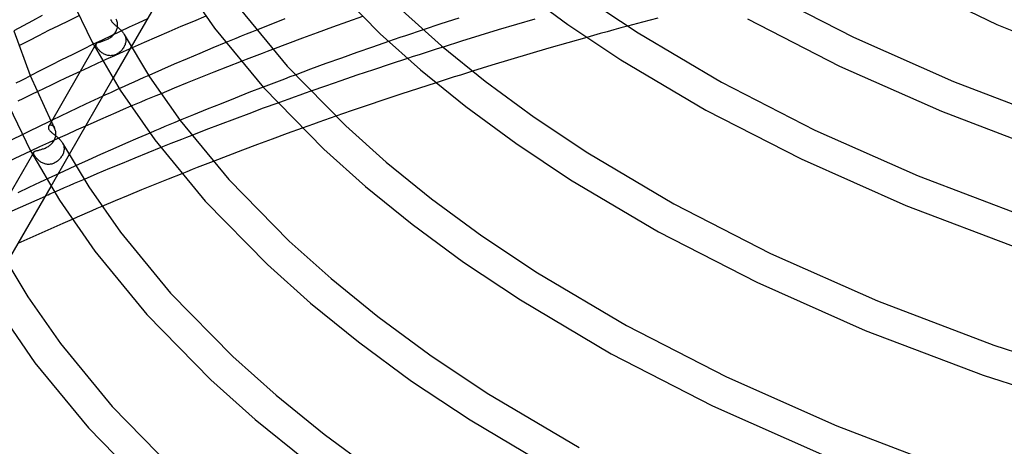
# Model space of a CAD drawing. Header units: millimetres. Extents: x -417 to 417, y -210 to 365.
# Tile 21 of 100: x -261 to -138, y 118 to 171. Entities that reach past the tile are written whole.
import ezdxf

# ---------------------------------------------------------------- set-up
doc = ezdxf.new("R2010")
doc.units = ezdxf.units.MM
doc.layers.add('HIDDEN', color=7, linetype='Continuous')
doc.layers.add('THICK', color=7, linetype='Continuous')

msp = doc.modelspace()

# ---------------------------------------------------------------- linework, layer by layer
at = {"layer": 'HIDDEN'}
for p, q in [((-248.9, 171), (-248.94, 171.07)), ((-248.86, 170.92), (-248.9, 171)), ((-248.83, 170.84), (-248.86, 170.92)), ((-248.8, 170.75), (-248.83, 170.84)), ((-248.81, 169.92), (-248.78, 170.03)), ((-248.78, 170.66), (-248.8, 170.75)), ((-248.77, 170.56), (-248.78, 170.66)), ((-248.78, 170.03), (-248.77, 170.14)), ((-248.76, 170.46), (-248.77, 170.56)), ((-248.77, 170.14), (-248.76, 170.25)), ((-248.75, 170.36), (-248.76, 170.46)), ((-248.76, 170.25), (-248.75, 170.36)), ((-247.32, 170.05), (-248.45, 169.52)), ((-246.18, 170.58), (-247.32, 170.05)), ((-245.02, 171.12), (-246.18, 170.58)), ((-184.94, 170.2), (-185.79, 169.97)), ((-249.57, 168.99), (-250.68, 168.46)), ((-249.68, 168.75), (-249.58, 168.83)), ((-249.58, 168.83), (-249.48, 168.9)), ((-248.45, 169.52), (-249.57, 168.99)), ((-249.48, 168.9), (-249.38, 168.98)), ((-249.38, 168.98), (-249.29, 169.07)), ((-249.29, 169.07), (-249.21, 169.17)), ((-249.21, 169.17), (-249.13, 169.26)), ((-249.13, 169.26), (-249.05, 169.37)), ((-249.05, 169.37), (-248.99, 169.47)), ((-248.99, 169.47), (-248.93, 169.58)), ((-248.93, 169.58), (-248.88, 169.69)), ((-248.88, 169.69), (-248.84, 169.8)), ((-248.84, 169.8), (-248.81, 169.92)), ((-247.91, 169.15), (-247.86, 169.05)), ((-247.86, 169.05), (-247.81, 168.95)), ((-247.81, 168.95), (-247.78, 168.85)), ((-247.78, 168.85), (-247.75, 168.74)), ((-233.3, 168.92), (-233.95, 168.66)), ((-232.66, 169.18), (-233.3, 168.92)), ((-232.01, 169.44), (-232.66, 169.18)), ((-231.36, 169.71), (-232.01, 169.44)), ((-212.72, 169), (-213.44, 168.76)), ((-211.99, 169.25), (-212.72, 169)), ((-211.26, 169.49), (-211.99, 169.25)), ((-210.52, 169.74), (-211.26, 169.49)), ((-189.2, 169.03), (-190.05, 168.79)), ((-188.35, 169.26), (-189.2, 169.03)), ((-187.5, 169.5), (-188.35, 169.26)), ((-186.65, 169.73), (-187.5, 169.5)), ((-185.79, 169.97), (-186.65, 169.73)), ((-250.68, 168.46), (-251.79, 167.92)), ((-251.44, 167.98), (-251.64, 167.64)), ((-251.47, 167.92), (-251.45, 167.96)), ((-251.47, 167.87), (-251.47, 167.92)), ((-251.46, 167.81), (-251.47, 167.87)), ((-251.45, 167.76), (-251.46, 167.81)), ((-251.45, 167.96), (-251.44, 167.99)), ((-251.42, 167.69), (-251.45, 167.76)), ((-251.44, 167.99), (-251.41, 168.02)), ((-251.39, 167.62), (-251.42, 167.69)), ((-251.41, 168.02), (-251.38, 168.05)), ((-251.35, 167.56), (-251.39, 167.62)), ((-251.38, 168.05), (-251.34, 168.08)), ((-251.34, 168.08), (-251.29, 168.1)), ((-251.29, 168.1), (-251.24, 168.13)), ((-251.24, 168.13), (-251.17, 168.15)), ((-251.17, 168.15), (-251.1, 168.17)), ((-251.1, 168.17), (-251.03, 168.2)), ((-251.03, 168.2), (-250.94, 168.22)), ((-250.94, 168.22), (-250.85, 168.25)), ((-250.85, 168.25), (-250.76, 168.28)), ((-250.76, 168.28), (-250.66, 168.31)), ((-250.66, 168.31), (-250.55, 168.34)), ((-250.55, 168.34), (-250.44, 168.38)), ((-250.44, 168.38), (-250.33, 168.42)), ((-250.33, 168.42), (-250.22, 168.47)), ((-250.22, 168.47), (-250.11, 168.52)), ((-250.11, 168.52), (-250, 168.57)), ((-250, 168.57), (-249.89, 168.62)), ((-249.89, 168.62), (-249.79, 168.69)), ((-249.79, 168.69), (-249.68, 168.75)), ((-247.04, 167.62), (-249.33, 163.64)), ((-247.92, 167.66), (-247.98, 167.55)), ((-247.87, 167.77), (-247.92, 167.66)), ((-247.82, 167.87), (-247.87, 167.77)), ((-247.79, 167.99), (-247.82, 167.87)), ((-247.76, 168.1), (-247.79, 167.99)), ((-247.74, 168.21), (-247.76, 168.1)), ((-247.75, 168.74), (-247.73, 168.64)), ((-247.72, 168.32), (-247.74, 168.21)), ((-247.73, 168.64), (-247.72, 168.53)), ((-247.72, 168.53), (-247.72, 168.43)), ((-247.72, 168.43), (-247.72, 168.32)), ((-234.59, 168.4), (-235.22, 168.13)), ((-233.95, 168.66), (-234.59, 168.4)), ((-214.16, 168.52), (-214.86, 168.28)), ((-213.44, 168.76), (-214.16, 168.52)), ((-208.03, 167.58), (-208.78, 167.34)), ((-251.31, 167.5), (-251.35, 167.56)), ((-251.27, 167.43), (-251.31, 167.5)), ((-251.22, 167.36), (-251.27, 167.43)), ((-251.16, 167.29), (-251.22, 167.36)), ((-251.1, 167.22), (-251.16, 167.29)), ((-251.03, 167.15), (-251.1, 167.22)), ((-250.96, 167.08), (-251.03, 167.15)), ((-250.88, 167.01), (-250.96, 167.08)), ((-250.8, 166.94), (-250.88, 167.01)), ((-250.72, 166.87), (-250.8, 166.94)), ((-250.62, 166.81), (-250.72, 166.87)), ((-250.53, 166.75), (-250.62, 166.81)), ((-250.43, 166.69), (-250.53, 166.75)), ((-250.32, 166.64), (-250.43, 166.69)), ((-250.22, 166.6), (-250.32, 166.64)), ((-250.1, 166.56), (-250.22, 166.6)), ((-249.14, 166.49), (-250.22, 166)), ((-249.99, 166.53), (-250.1, 166.56)), ((-249.87, 166.51), (-249.99, 166.53)), ((-249.75, 166.5), (-249.87, 166.51)), ((-249.64, 166.49), (-249.75, 166.5)), ((-249.52, 166.5), (-249.64, 166.49)), ((-249.4, 166.51), (-249.52, 166.5)), ((-249.28, 166.54), (-249.4, 166.51)), ((-249.17, 166.57), (-249.28, 166.54)), ((-249.06, 166.6), (-249.17, 166.57)), ((-248.05, 166.98), (-249.14, 166.49)), ((-248.95, 166.65), (-249.06, 166.6)), ((-248.84, 166.7), (-248.95, 166.65)), ((-248.74, 166.76), (-248.84, 166.7)), ((-248.64, 166.83), (-248.74, 166.76)), ((-248.54, 166.9), (-248.64, 166.83)), ((-248.45, 166.98), (-248.54, 166.9)), ((-248.36, 167.06), (-248.45, 166.98)), ((-248.27, 167.15), (-248.36, 167.06)), ((-248.19, 167.24), (-248.27, 167.15)), ((-248.12, 167.34), (-248.19, 167.24)), ((-248.04, 167.45), (-248.12, 167.34)), ((-246.95, 167.47), (-248.05, 166.98)), ((-247.98, 167.55), (-248.04, 167.45)), ((-231.34, 166.53), (-232, 166.28)), ((-230.68, 166.78), (-231.34, 166.53)), ((-230.02, 167.04), (-230.68, 166.78)), ((-229.36, 167.29), (-230.02, 167.04)), ((-211.75, 166.38), (-212.49, 166.15)), ((-211.02, 166.62), (-211.75, 166.38)), ((-210.27, 166.86), (-211.02, 166.62)), ((-209.53, 167.1), (-210.27, 166.86)), ((-208.78, 167.34), (-209.53, 167.1)), ((-251.3, 165.51), (-252.37, 165.02)), ((-250.22, 166), (-251.3, 165.51)), ((-232.66, 166.03), (-233.31, 165.77)), ((-232, 166.28), (-232.66, 166.03)), ((-259.68, 163.97), (-260.28, 163.66)), ((-252.37, 165.02), (-253.43, 164.53)), ((-244.84, 164.03), (-245.46, 163.75)), ((-226.52, 164.08), (-227.19, 163.83)), ((-205.86, 164.07), (-206.63, 163.83)), ((-205.1, 164.31), (-205.86, 164.07)), ((-204.33, 164.55), (-205.1, 164.31)), ((-260.88, 163.35), (-261.47, 163.04)), ((-260.28, 163.66), (-260.88, 163.35)), ((-247.92, 162.65), (-248.53, 162.37)), ((-247.31, 162.93), (-247.92, 162.65)), ((-246.7, 163.2), (-247.31, 162.93)), ((-246.08, 163.48), (-246.7, 163.2)), ((-245.46, 163.75), (-246.08, 163.48)), ((-229.88, 162.81), (-230.54, 162.55)), ((-229.21, 163.06), (-229.88, 162.81)), ((-228.54, 163.32), (-229.21, 163.06)), ((-227.87, 163.57), (-228.54, 163.32)), ((-227.19, 163.83), (-227.87, 163.57)), ((-208.15, 163.34), (-208.9, 163.1)), ((-207.39, 163.58), (-208.15, 163.34)), ((-206.63, 163.83), (-207.39, 163.58)), ((-259.43, 161.68), (-260.03, 161.39)), ((-258.83, 161.97), (-259.43, 161.68)), ((-250.6, 161.43), (-251.68, 160.93)), ((-243.95, 161.48), (-244.58, 161.22)), ((-243.32, 161.74), (-243.95, 161.48)), ((-225.96, 161.56), (-226.65, 161.32)), ((-225.27, 161.81), (-225.96, 161.56)), ((-224.58, 162.05), (-225.27, 161.81)), ((-260.62, 161.09), (-261.22, 160.8)), ((-260.03, 161.39), (-260.62, 161.09)), ((-252.75, 160.43), (-253.81, 159.93)), ((-251.68, 160.93), (-252.75, 160.43)), ((-246.46, 160.42), (-247.08, 160.16)), ((-245.83, 160.69), (-246.46, 160.42)), ((-245.21, 160.96), (-245.83, 160.69)), ((-244.58, 161.22), (-245.21, 160.96)), ((-228.02, 160.82), (-228.71, 160.57)), ((-227.34, 161.07), (-228.02, 160.82)), ((-226.65, 161.32), (-227.34, 161.07)), ((-254.86, 159.44), (-255.9, 158.94)), ((-253.81, 159.93), (-254.86, 159.44)), ((-258.31, 157.77), (-258.91, 157.48)), ((-257.71, 158.06), (-258.31, 157.77)), ((-257.11, 158.36), (-257.71, 158.06)), ((-257.33, 157.74), (-257.36, 157.71)), ((-257.3, 157.77), (-257.33, 157.74)), ((-257.26, 157.79), (-257.3, 157.77)), ((-257.22, 157.8), (-257.26, 157.79)), ((-257.18, 157.81), (-257.22, 157.8)), ((-257.13, 157.82), (-257.18, 157.81)), ((-257.08, 157.81), (-257.13, 157.82)), ((-257.03, 157.8), (-257.08, 157.81)), ((-257.05, 158.24), (-256.98, 158.1)), ((-256.98, 157.78), (-257.03, 157.8)), ((-256.98, 158.1), (-256.91, 157.97)), ((-256.92, 157.75), (-256.98, 157.78)), ((-255.9, 158.94), (-256.94, 158.44)), ((-256.87, 157.71), (-256.92, 157.75)), ((-256.91, 157.97), (-256.84, 157.83)), ((-256.82, 157.67), (-256.87, 157.71)), ((-256.84, 157.83), (-256.77, 157.69)), ((-242.2, 157.88), (-242.83, 157.62)), ((-241.57, 158.14), (-242.2, 157.88)), ((-240.93, 158.41), (-241.57, 158.14)), ((-224.25, 157.92), (-224.95, 157.68)), ((-223.56, 158.17), (-224.25, 157.92)), ((-222.86, 158.42), (-223.56, 158.17)), ((-222.17, 158.66), (-222.86, 158.42)), ((-221.46, 158.91), (-222.17, 158.66)), ((-260.1, 156.89), (-260.7, 156.59)), ((-259.51, 157.19), (-260.1, 156.89)), ((-258.91, 157.48), (-259.51, 157.19)), ((-257.36, 157.71), (-257.38, 157.67)), ((-256.77, 157.62), (-256.82, 157.67)), ((-256.77, 157.69), (-256.7, 157.56)), ((-256.72, 157.56), (-256.77, 157.62)), ((-256.67, 157.49), (-256.72, 157.56)), ((-256.7, 157.56), (-256.63, 157.42)), ((-256.63, 157.42), (-256.67, 157.49)), ((-256.59, 157.32), (-256.63, 157.42)), ((-256.55, 157.22), (-256.59, 157.32)), ((-256.52, 157.11), (-256.55, 157.22)), ((-256.5, 157), (-256.52, 157.11)), ((-256.48, 156.88), (-256.5, 157)), ((-256.5, 156.44), (-256.49, 156.55)), ((-256.49, 156.55), (-256.48, 156.66)), ((-256.48, 156.76), (-256.48, 156.88)), ((-256.48, 156.66), (-256.48, 156.76)), ((-255.08, 156.64), (-256.23, 156.12)), ((-253.93, 157.16), (-255.08, 156.64)), ((-252.76, 157.68), (-253.93, 157.16)), ((-244.09, 157.08), (-244.73, 156.81)), ((-243.46, 157.35), (-244.09, 157.08)), ((-242.83, 157.62), (-243.46, 157.35)), ((-239.47, 156.52), (-240.12, 156.27)), ((-224.95, 157.68), (-225.64, 157.43)), ((-257.38, 155.59), (-258.51, 155.07)), ((-256.23, 156.12), (-257.38, 155.59)), ((-257.32, 155.22), (-257.22, 155.29)), ((-257.22, 155.29), (-257.13, 155.36)), ((-257.13, 155.36), (-257.05, 155.44)), ((-257.05, 155.44), (-256.97, 155.52)), ((-256.97, 155.52), (-256.89, 155.61)), ((-256.89, 155.61), (-256.82, 155.71)), ((-256.82, 155.71), (-256.75, 155.8)), ((-256.75, 155.8), (-256.69, 155.9)), ((-256.69, 155.9), (-256.64, 156.01)), ((-256.64, 156.01), (-256.6, 156.11)), ((-256.6, 156.11), (-256.56, 156.22)), ((-256.56, 156.22), (-256.53, 156.33)), ((-256.53, 156.33), (-256.5, 156.44)), ((-255.63, 155.55), (-255.58, 155.45)), ((-255.58, 155.45), (-255.54, 155.35)), ((-255.54, 155.35), (-255.5, 155.25)), ((-255.5, 155.25), (-255.48, 155.15)), ((-242.07, 155.5), (-242.71, 155.24)), ((-241.42, 155.75), (-242.07, 155.5)), ((-240.77, 156.01), (-241.42, 155.75)), ((-240.12, 156.27), (-240.77, 156.01)), ((-258.51, 155.07), (-259.64, 154.55)), ((-259.25, 154.42), (-259.42, 154.14)), ((-259.27, 154.38), (-259.25, 154.42)), ((-259.27, 154.34), (-259.27, 154.38)), ((-259.27, 154.3), (-259.27, 154.34)), ((-259.26, 154.25), (-259.27, 154.3)), ((-259.24, 154.2), (-259.26, 154.25)), ((-259.25, 154.42), (-259.23, 154.45)), ((-259.22, 154.14), (-259.24, 154.2)), ((-259.23, 154.45), (-259.21, 154.47)), ((-259.19, 154.07), (-259.22, 154.14)), ((-259.21, 154.47), (-259.18, 154.49)), ((-259.16, 154.02), (-259.19, 154.07)), ((-259.18, 154.49), (-259.14, 154.52)), ((-259.12, 153.96), (-259.16, 154.02)), ((-259.14, 154.52), (-259.1, 154.54)), ((-259.1, 154.54), (-259.05, 154.55)), ((-259.05, 154.55), (-258.99, 154.57)), ((-258.99, 154.57), (-258.93, 154.59)), ((-258.93, 154.59), (-258.86, 154.61)), ((-258.86, 154.61), (-258.78, 154.63)), ((-258.78, 154.63), (-258.7, 154.65)), ((-258.7, 154.65), (-258.62, 154.67)), ((-258.62, 154.67), (-258.52, 154.7)), ((-258.52, 154.7), (-258.43, 154.72)), ((-258.43, 154.72), (-258.33, 154.75)), ((-258.33, 154.75), (-258.23, 154.78)), ((-258.23, 154.78), (-258.13, 154.82)), ((-258.13, 154.82), (-258.02, 154.85)), ((-258.02, 154.85), (-257.92, 154.89)), ((-257.92, 154.89), (-257.81, 154.94)), ((-257.81, 154.94), (-257.71, 154.99)), ((-257.71, 154.99), (-257.61, 155.04)), ((-257.61, 155.04), (-257.51, 155.09)), ((-257.51, 155.09), (-257.41, 155.15)), ((-257.41, 155.15), (-257.32, 155.22)), ((-254.82, 154.11), (-257.11, 150.13)), ((-255.68, 154.02), (-255.74, 153.92)), ((-255.62, 154.13), (-255.68, 154.02)), ((-255.58, 154.23), (-255.62, 154.13)), ((-255.54, 154.34), (-255.58, 154.23)), ((-255.51, 154.44), (-255.54, 154.34)), ((-255.48, 154.54), (-255.51, 154.44)), ((-255.48, 155.15), (-255.46, 155.05)), ((-255.46, 154.64), (-255.48, 154.54)), ((-255.46, 155.05), (-255.45, 154.94)), ((-255.45, 154.74), (-255.46, 154.64)), ((-255.45, 154.94), (-255.45, 154.84)), ((-255.45, 154.84), (-255.45, 154.74)), ((-242.71, 155.24), (-243.35, 154.99)), ((-259.08, 153.9), (-259.12, 153.96)), ((-259.03, 153.83), (-259.08, 153.9)), ((-258.98, 153.77), (-259.03, 153.83)), ((-258.93, 153.7), (-258.98, 153.77)), ((-258.87, 153.63), (-258.93, 153.7)), ((-258.81, 153.57), (-258.87, 153.63)), ((-258.74, 153.5), (-258.81, 153.57)), ((-258.67, 153.43), (-258.74, 153.5)), ((-258.6, 153.36), (-258.67, 153.43)), ((-258.52, 153.3), (-258.6, 153.36)), ((-258.43, 153.24), (-258.52, 153.3)), ((-258.35, 153.18), (-258.43, 153.24)), ((-258.26, 153.12), (-258.35, 153.18)), ((-258.16, 153.07), (-258.26, 153.12)), ((-258.06, 153.03), (-258.16, 153.07)), ((-257.96, 152.99), (-258.06, 153.03)), ((-257.85, 152.95), (-257.96, 152.99)), ((-257.75, 152.92), (-257.85, 152.95)), ((-257.64, 152.9), (-257.75, 152.92)), ((-257.53, 152.89), (-257.64, 152.9)), ((-257.42, 152.89), (-257.53, 152.89)), ((-257.31, 152.89), (-257.42, 152.89)), ((-257.2, 152.9), (-257.31, 152.89)), ((-257.09, 152.92), (-257.2, 152.9)), ((-256.98, 152.94), (-257.09, 152.92)), ((-256.88, 152.97), (-256.98, 152.94)), ((-256.77, 153.01), (-256.88, 152.97)), ((-256.67, 153.06), (-256.77, 153.01)), ((-256.57, 153.11), (-256.67, 153.06)), ((-256.47, 153.17), (-256.57, 153.11)), ((-256.38, 153.23), (-256.47, 153.17)), ((-256.29, 153.3), (-256.38, 153.23)), ((-256.2, 153.38), (-256.29, 153.3)), ((-256.11, 153.45), (-256.2, 153.38)), ((-256.03, 153.54), (-256.11, 153.45)), ((-255.95, 153.63), (-256.03, 153.54)), ((-255.88, 153.72), (-255.95, 153.63)), ((-255.81, 153.82), (-255.88, 153.72)), ((-255.74, 153.92), (-255.81, 153.82)), ((-237.46, 153.01), (-238.12, 152.75)), ((-236.8, 153.26), (-237.46, 153.01)), ((-255.51, 152.02), (-256.99, 151.33)), ((-254, 152.71), (-255.51, 152.02)), ((-240.08, 151.98), (-240.73, 151.72)), ((-239.43, 152.24), (-240.08, 151.98)), ((-238.78, 152.5), (-239.43, 152.24)), ((-238.12, 152.75), (-238.78, 152.5)), ((-258.45, 150.66), (-259.86, 149.99)), ((-256.99, 151.33), (-258.45, 150.66)), ((-254.19, 150.48), (-254.81, 150.21)), ((-253.57, 150.75), (-254.19, 150.48)), ((-252.95, 151.01), (-253.57, 150.75)), ((-259.86, 149.99), (-261.22, 149.35)), ((-256.05, 149.67), (-256.66, 149.4)), ((-255.43, 149.94), (-256.05, 149.67)), ((-254.81, 150.21), (-255.43, 149.94)), ((-259.92, 147.96), (-260.96, 147.49)), ((-258.87, 148.43), (-259.92, 147.96)), ((-257.82, 148.89), (-258.87, 148.43)), ((-260.96, 147.49), (-262, 147.02)), ((-252.58, 146.82), (-253.21, 146.55)), ((-251.96, 147.09), (-252.58, 146.82)), ((-251.33, 147.35), (-251.96, 147.09)), ((-250.71, 147.62), (-251.33, 147.35)), ((-253.83, 146.28), (-254.45, 146.01)), ((-253.21, 146.55), (-253.83, 146.28))]:
    msp.add_line(p, q, dxfattribs=at)
at = {"layer": 'THICK'}
for p, q in [((-241.55, 177.16), (-247.04, 167.62)), ((-223.2, 176.69), (-215.88, 169.23)), ((-150.83, 176.27), (-138.72, 170.42)), ((-240.8, 175.96), (-236.62, 169.94)), ((-255.09, 174.73), (-251.94, 168.19)), ((-198.47, 174.87), (-192.43, 170.42)), ((-168.02, 174.63), (-156.67, 168.81)), ((-190.13, 173.7), (-183.63, 169.36)), ((-258.19, 171.51), (-259.39, 170.87)), ((-253.61, 171.49), (-254.87, 170.87)), ((-237.71, 171.43), (-239.27, 170.78)), ((-233.42, 172.34), (-227.52, 165.17)), ((-218.1, 171.39), (-219.99, 170.72)), ((-213.14, 172.14), (-208.23, 167.75)), ((-260.57, 170.23), (-261.74, 169.6)), ((-259.39, 170.87), (-260.57, 170.23)), ((-256.13, 170.25), (-257.38, 169.63)), ((-254.87, 170.87), (-256.13, 170.25)), ((-249.59, 171.02), (-249.58, 170.96)), ((-249.58, 170.96), (-249.55, 170.91)), ((-249.55, 170.91), (-249.53, 170.85)), ((-249.53, 170.85), (-249.5, 170.8)), ((-249.5, 170.8), (-249.46, 170.75)), ((-249.46, 170.75), (-249.42, 170.7)), ((-249.42, 170.7), (-249.38, 170.64)), ((-249.38, 170.64), (-249.33, 170.59)), ((-249.33, 170.59), (-249.28, 170.53)), ((-249.28, 170.53), (-249.22, 170.48)), ((-249.22, 170.48), (-249.16, 170.42)), ((-249.16, 170.42), (-249.09, 170.36)), ((-249.09, 170.36), (-249.03, 170.31)), ((-249.03, 170.31), (-248.96, 170.25)), ((-248.96, 170.25), (-248.88, 170.19)), ((-248.88, 170.19), (-248.81, 170.13)), ((-248.81, 170.13), (-248.73, 170.06)), ((-248.73, 170.06), (-248.66, 170)), ((-240.82, 170.13), (-242.36, 169.47)), ((-239.27, 170.78), (-240.82, 170.13)), ((-229.59, 170.41), (-231.36, 169.71)), ((-227.81, 171.11), (-229.59, 170.41)), ((-221.88, 170.05), (-223.76, 169.37)), ((-219.99, 170.72), (-221.88, 170.05)), ((-208.3, 170.47), (-210.52, 169.74)), ((-206.06, 171.2), (-208.3, 170.47)), ((-198.82, 170.41), (-201.12, 169.72)), ((-196.54, 171.08), (-198.82, 170.41)), ((-192.43, 170.42), (-185.78, 165.99)), ((-183.06, 170.71), (-184.94, 170.2)), ((-181.17, 171.21), (-183.06, 170.71)), ((-169.95, 171.13), (-158.4, 165.2)), ((-138.72, 170.42), (-123.14, 164.09)), ((-261.74, 169.61), (-259.7, 164.03)), ((-258.63, 169), (-259.88, 168.37)), ((-257.38, 169.63), (-258.63, 169)), ((-248.66, 170), (-248.58, 169.93)), ((-248.58, 169.93), (-248.5, 169.86)), ((-248.5, 169.86), (-248.43, 169.79)), ((-248.43, 169.79), (-248.35, 169.72)), ((-248.35, 169.72), (-248.28, 169.64)), ((-248.28, 169.64), (-248.21, 169.57)), ((-248.21, 169.57), (-248.14, 169.49)), ((-248.14, 169.49), (-248.08, 169.41)), ((-248.08, 169.41), (-248.02, 169.33)), ((-248.02, 169.33), (-247.96, 169.24)), ((-247.96, 169.24), (-247.91, 169.16)), ((-247.91, 169.16), (-244.74, 163.86)), ((-243.9, 168.81), (-245.43, 168.14)), ((-242.36, 169.47), (-243.9, 168.81)), ((-236.62, 169.94), (-230.5, 162.5)), ((-223.76, 169.37), (-225.63, 168.68)), ((-215.88, 169.23), (-210.83, 164.71)), ((-203.43, 169.01), (-205.73, 168.3)), ((-201.12, 169.72), (-203.43, 169.01)), ((-183.63, 169.36), (-173.2, 163.19)), ((-156.67, 168.81), (-144.14, 163.25)), ((-259.88, 168.37), (-261.11, 167.74)), ((-251.64, 167.64), (-257.37, 157.68)), ((-251.79, 167.92), (-253.12, 167.27)), ((-251.94, 168.19), (-248.42, 162.19)), ((-245.43, 168.14), (-246.95, 167.47)), ((-235.22, 168.13), (-236.84, 167.46)), ((-227.5, 167.99), (-229.36, 167.29)), ((-225.63, 168.68), (-227.5, 167.99)), ((-216.87, 167.58), (-218.81, 166.9)), ((-214.86, 168.28), (-216.87, 167.58)), ((-208.23, 167.75), (-202.74, 163.3)), ((-205.73, 168.3), (-208.03, 167.58)), ((-192.42, 168.11), (-194.78, 167.43)), ((-190.05, 168.79), (-192.42, 168.11)), ((-254.45, 166.62), (-255.77, 165.96)), ((-253.12, 167.27), (-254.45, 166.62)), ((-238.45, 166.79), (-240.06, 166.1)), ((-236.84, 167.46), (-238.45, 166.79)), ((-218.81, 166.9), (-220.75, 166.2)), ((-197.15, 166.74), (-199.53, 166.02)), ((-194.78, 167.43), (-197.15, 166.74)), ((-257.08, 165.3), (-258.39, 164.64)), ((-255.77, 165.96), (-257.08, 165.3)), ((-241.66, 165.42), (-243.26, 164.72)), ((-240.06, 166.1), (-241.66, 165.42)), ((-235.02, 165.11), (-236.71, 164.44)), ((-233.31, 165.77), (-235.02, 165.11)), ((-227.52, 165.17), (-220.21, 157.7)), ((-222.68, 165.5), (-224.6, 164.79)), ((-220.75, 166.2), (-222.68, 165.5)), ((-214.64, 165.44), (-216.75, 164.74)), ((-212.49, 166.15), (-214.64, 165.44)), ((-201.93, 165.29), (-204.33, 164.55)), ((-199.53, 166.02), (-201.93, 165.29)), ((-185.78, 165.99), (-175.14, 159.69)), ((-158.4, 165.2), (-145.66, 159.55)), ((-259.7, 164.03), (-257.05, 158.24)), ((-258.39, 164.64), (-259.68, 163.97)), ((-254.35, 164.1), (-255.26, 163.67)), ((-253.43, 164.53), (-254.35, 164.1)), ((-243.26, 164.72), (-244.84, 164.03)), ((-236.71, 164.44), (-238.39, 163.77)), ((-224.6, 164.79), (-226.52, 164.08)), ((-218.8, 164.05), (-220.8, 163.37)), ((-216.75, 164.74), (-218.8, 164.05)), ((-210.83, 164.71), (-205.19, 160.14)), ((-257.05, 162.82), (-257.94, 162.4)), ((-256.16, 163.25), (-257.05, 162.82)), ((-255.26, 163.67), (-256.16, 163.25)), ((-249.33, 163.64), (-254.82, 154.11)), ((-244.74, 163.86), (-240.91, 158.38)), ((-240.05, 163.09), (-241.69, 162.42)), ((-238.39, 163.77), (-240.05, 163.09)), ((-222.73, 162.7), (-224.58, 162.05)), ((-220.8, 163.37), (-222.73, 162.7)), ((-208.9, 163.1), (-211.12, 162.38)), ((-202.74, 163.3), (-196.64, 158.82)), ((-173.2, 163.19), (-161.51, 157.18)), ((-144.14, 163.25), (-130.48, 158.05)), ((-257.94, 162.4), (-258.83, 161.97)), ((-250.26, 161.59), (-250.6, 161.43)), ((-249.92, 161.74), (-250.26, 161.59)), ((-249.57, 161.9), (-249.92, 161.74)), ((-249.23, 162.06), (-249.57, 161.9)), ((-248.88, 162.22), (-249.23, 162.06)), ((-248.53, 162.37), (-248.88, 162.22)), ((-248.42, 162.19), (-244.11, 155.98)), ((-241.69, 162.42), (-243.32, 161.74)), ((-232.31, 161.87), (-234.06, 161.18)), ((-230.54, 162.55), (-232.31, 161.87)), ((-230.5, 162.5), (-222.94, 154.79)), ((-213.3, 161.67), (-215.43, 160.96)), ((-211.12, 162.38), (-213.3, 161.67)), ((-262.91, 161.34), (-259.66, 154.6)), ((-235.8, 160.49), (-237.53, 159.8)), ((-234.06, 161.18), (-235.8, 160.49)), ((-228.71, 160.57), (-230.52, 159.91)), ((-217.51, 160.27), (-219.52, 159.58)), ((-215.43, 160.96), (-217.51, 160.27)), ((-248.99, 159.34), (-249.93, 158.93)), ((-248.04, 159.75), (-248.99, 159.34)), ((-247.08, 160.16), (-248.04, 159.75)), ((-239.24, 159.1), (-240.93, 158.41)), ((-237.53, 159.8), (-239.24, 159.1)), ((-232.33, 159.24), (-234.13, 158.57)), ((-230.52, 159.91), (-232.33, 159.24)), ((-219.52, 159.58), (-221.46, 158.91)), ((-205.19, 160.14), (-198.94, 155.54)), ((-175.14, 159.69), (-163.23, 153.57)), ((-145.66, 159.55), (-131.81, 154.27)), ((-257.08, 158.37), (-257.11, 158.36)), ((-257.05, 158.38), (-257.08, 158.37)), ((-257.03, 158.4), (-257.05, 158.38)), ((-257, 158.41), (-257.03, 158.4)), ((-256.97, 158.43), (-257, 158.41)), ((-256.94, 158.44), (-256.97, 158.43)), ((-251.82, 158.1), (-252.76, 157.68)), ((-250.88, 158.51), (-251.82, 158.1)), ((-249.93, 158.93), (-250.88, 158.51)), ((-240.91, 158.38), (-234.82, 150.98)), ((-235.92, 157.89), (-237.7, 157.21)), ((-234.13, 158.57), (-235.92, 157.89)), ((-196.64, 158.82), (-189.92, 154.33)), ((-260.7, 156.59), (-261.99, 155.95)), ((-257.4, 157.62), (-257.41, 157.57)), ((-257.41, 157.57), (-257.41, 157.52)), ((-257.41, 157.52), (-257.41, 157.46)), ((-257.41, 157.46), (-257.4, 157.4)), ((-257.38, 157.67), (-257.4, 157.62)), ((-257.4, 157.4), (-257.38, 157.34)), ((-257.38, 157.34), (-257.35, 157.27)), ((-257.35, 157.27), (-257.31, 157.22)), ((-257.31, 157.22), (-257.28, 157.17)), ((-257.28, 157.17), (-257.24, 157.11)), ((-257.24, 157.11), (-257.19, 157.06)), ((-257.19, 157.06), (-257.14, 157)), ((-257.14, 157), (-257.08, 156.95)), ((-257.08, 156.95), (-257.02, 156.89)), ((-257.02, 156.89), (-256.95, 156.83)), ((-256.95, 156.83), (-256.88, 156.78)), ((-256.88, 156.78), (-256.81, 156.72)), ((-256.81, 156.72), (-256.73, 156.66)), ((-256.73, 156.66), (-256.66, 156.6)), ((-256.66, 156.6), (-256.58, 156.53)), ((-256.58, 156.53), (-256.5, 156.47)), ((-244.73, 156.81), (-246.24, 156.16)), ((-237.7, 157.21), (-239.47, 156.52)), ((-227.52, 156.75), (-229.4, 156.06)), ((-225.64, 157.43), (-227.52, 156.75)), ((-220.21, 157.7), (-215.13, 153.17)), ((-161.51, 157.18), (-148.59, 151.45)), ((-256.5, 156.47), (-256.41, 156.4)), ((-256.41, 156.4), (-256.33, 156.34)), ((-256.33, 156.34), (-256.25, 156.27)), ((-256.25, 156.27), (-256.17, 156.2)), ((-256.17, 156.2), (-256.09, 156.12)), ((-256.09, 156.12), (-256.01, 156.05)), ((-256.01, 156.05), (-255.94, 155.97)), ((-255.94, 155.97), (-255.87, 155.89)), ((-255.87, 155.89), (-255.8, 155.81)), ((-255.8, 155.81), (-255.74, 155.72)), ((-255.74, 155.72), (-255.68, 155.64)), ((-255.68, 155.64), (-255.63, 155.55)), ((-255.63, 155.55), (-252.36, 150.08)), ((-247.78, 155.49), (-249.33, 154.81)), ((-246.24, 156.16), (-247.78, 155.49)), ((-244.11, 155.98), (-237.8, 148.3)), ((-231.26, 155.37), (-233.12, 154.67)), ((-229.4, 156.06), (-231.26, 155.37)), ((-198.94, 155.54), (-192.06, 150.96)), ((-259.42, 154.14), (-265.19, 144.11)), ((-259.64, 154.55), (-260.98, 153.91)), ((-259.66, 154.6), (-256.04, 148.42)), ((-250.89, 154.12), (-252.45, 153.42)), ((-249.33, 154.81), (-250.89, 154.12)), ((-244.98, 154.33), (-246.59, 153.68)), ((-243.35, 154.99), (-244.98, 154.33)), ((-233.12, 154.67), (-234.97, 153.97)), ((-222.94, 154.79), (-217.72, 150.12)), ((-189.92, 154.33), (-179.13, 147.95)), ((-260.98, 153.91), (-262.31, 153.28)), ((-252.45, 153.42), (-254, 152.71)), ((-248.18, 153.02), (-249.78, 152.36)), ((-246.59, 153.68), (-248.18, 153.02)), ((-234.97, 153.97), (-236.8, 153.26)), ((-215.13, 153.17), (-209.46, 148.57)), ((-163.23, 153.57), (-150.11, 147.75)), ((-251.36, 151.69), (-252.95, 151.01)), ((-249.78, 152.36), (-251.36, 151.69)), ((-240.73, 151.72), (-242.43, 151.05)), ((-244.11, 150.37), (-245.77, 149.69)), ((-242.43, 151.05), (-244.11, 150.37)), ((-234.82, 150.98), (-227.27, 143.27)), ((-192.06, 150.96), (-181.07, 144.45)), ((-148.59, 151.45), (-134.51, 146.09)), ((-257.11, 150.13), (-262.6, 140.6)), ((-257.24, 149.15), (-257.43, 149.06)), ((-257.05, 149.23), (-257.24, 149.15)), ((-256.85, 149.32), (-257.05, 149.23)), ((-256.66, 149.4), (-256.85, 149.32)), ((-252.36, 150.08), (-248.4, 144.42)), ((-245.77, 149.69), (-247.42, 149.01)), ((-217.72, 150.12), (-211.9, 145.4)), ((-257.63, 148.98), (-257.82, 148.89)), ((-257.43, 149.06), (-257.63, 148.98)), ((-256.04, 148.42), (-251.6, 142.02)), ((-249.06, 148.32), (-250.71, 147.62)), ((-247.42, 149.01), (-249.06, 148.32)), ((-237.8, 148.3), (-230.01, 140.35)), ((-209.46, 148.57), (-203.16, 143.94)), ((-179.13, 147.95), (-167.04, 141.74)), ((-150.11, 147.75), (-135.83, 142.32)), ((-255.59, 145.5), (-256.73, 145)), ((-254.45, 146.01), (-255.59, 145.5)), ((-211.9, 145.4), (-205.45, 140.66)), ((-257.87, 144.5), (-258.99, 143.99)), ((-256.73, 145), (-257.87, 144.5)), ((-248.4, 144.42), (-242.12, 136.78)), ((-181.07, 144.45), (-168.76, 138.13)), ((-260.11, 143.48), (-261.23, 142.98)), ((-258.99, 143.99), (-260.11, 143.48)), ((-227.27, 143.27), (-222.03, 138.59)), ((-203.16, 143.94), (-196.21, 139.3)), ((-263.36, 141.95), (-259.97, 136.3)), ((-251.6, 142.02), (-245.09, 134.11)), ((-167.04, 141.74), (-153.67, 135.81)), ((-205.45, 140.66), (-198.35, 135.93)), ((-230.01, 140.35), (-224.62, 135.54)), ((-196.21, 139.3), (-185.06, 132.71)), ((-222.03, 138.59), (-216.17, 133.84)), ((-168.76, 138.13), (-155.19, 132.11)), ((-242.12, 136.78), (-234.33, 128.83)), ((-259.97, 136.3), (-255.89, 130.46)), ((-224.62, 135.54), (-218.62, 130.67)), ((-198.35, 135.93), (-187, 129.2)), ((-153.67, 135.81), (-139.11, 130.26)), ((-263.66, 134.64), (-259.09, 128.06)), ((-245.09, 134.11), (-237.07, 125.92)), ((-216.17, 133.84), (-209.67, 129.06)), ((-185.06, 132.71), (-172.56, 126.29)), ((-155.19, 132.11), (-140.43, 126.49)), ((-218.62, 130.67), (-211.96, 125.78)), ((-255.89, 130.46), (-249.42, 122.59)), ((-139.11, 130.26), (-121.85, 124.73)), ((-234.33, 128.83), (-228.93, 124)), ((-209.67, 129.06), (-202.49, 124.27)), ((-187, 129.2), (-174.29, 122.68)), ((-259.09, 128.06), (-252.39, 119.92)), ((-237.07, 125.92), (-231.52, 120.96)), ((-211.96, 125.78), (-204.64, 120.9)), ((-172.56, 126.29), (-158.75, 120.16)), ((-140.43, 126.49), (-122.05, 120.62)), ((-228.93, 124), (-222.89, 119.11)), ((-202.49, 124.27), (-190.99, 117.46)), ((-249.42, 122.59), (-241.39, 114.39)), ((-174.29, 122.68), (-160.28, 116.46)), ((-231.52, 120.96), (-225.33, 115.94)), ((-204.64, 120.9), (-192.92, 113.96)), ((-252.39, 119.92), (-244.13, 111.48)), ((-158.75, 120.16), (-143.71, 114.43)), ((-222.89, 119.11), (-216.18, 114.18))]:
    msp.add_line(p, q, dxfattribs=at)

doc.saveas('drawing.dxf')
